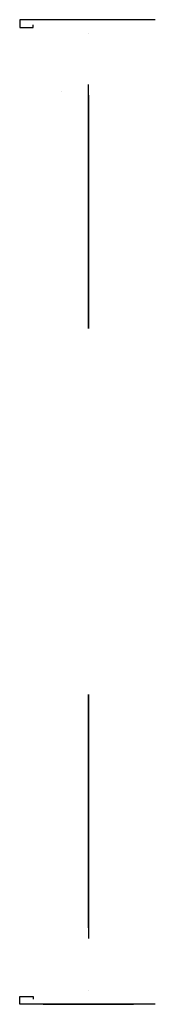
# Model space of a CAD drawing. Header units: millimetres. Extents: x 7761 to 10087, y 1045 to 1590.
# Tile 1 of 2: x 7761 to 7836, y 1045 to 1590. Entities that reach past the tile are written whole.
import ezdxf

# ---------------------------------------------------------------- set-up
doc = ezdxf.new("R2010")
doc.units = ezdxf.units.MM
doc.header["$LTSCALE"] = 11.25
doc.linetypes.add('ET_DASH_DOT', pattern=[15.3, 12, -1.5, 0.3, -1.5])
doc.layers.add('CENTRE', color=2, linetype='ET_DASH_DOT')
doc.layers.add('L50', color=6, linetype='Continuous')

msp = doc.modelspace()

# ---------------------------------------------------------------- linework, layer by layer
at = {"extrusion": (0, 0.814959, 0.579518)}
for p, q in [((7836.28, 1590.29, 1269.22), (7761.28, 1590.29, 1269.22)), ((7761.28, 1590.29, 1269.22), (7761.28, 1585.94, 1275.33)), ((7768.78, 1585.94, 1275.33), (7768.78, 1587.53, 1273.09)), ((7761.28, 1585.94, 1275.33), (7768.78, 1585.94, 1275.33))]:
    msp.add_line(p, q, dxfattribs=at)
at = {"extrusion": (0, -0.814959, 0.579518)}
for p, q in [((7761.28, 1045.29, 1269.22), (7761.28, 1049.63, 1275.33)), ((7761.28, 1049.63, 1275.33), (7768.78, 1049.63, 1275.33)), ((7768.78, 1049.63, 1275.33), (7768.78, 1048.04, 1273.09)), ((7836.28, 1045.29, 1269.22), (7761.28, 1045.29, 1269.22))]:
    msp.add_line(p, q, dxfattribs=at)
msp.add_line((7774.25, 1045.29, 1269.22), (7824.25, 1045.29, 1269.22))
at = {"layer": 'CENTRE', "extrusion": (-1, -6.85787e-10, -2.85868e-09)}
msp.add_line((7799.25, 1419.34, 695.97), (7799.25, 1569.18, 990.3), dxfattribs=at)
at = {"layer": 'CENTRE', "extrusion": (-1, 0, 0)}
for p, q in [((7784.25, 1550.54, 1246.47), (7784.25, 1550.54, 1257.83)), ((7799.25, 1548.44, 949.57), (7799.25, 1419.34, 695.97)), ((7799.25, 1087.63, 949.57), (7799.25, 1216.74, 695.97))]:
    msp.add_line(p, q, dxfattribs=at)
at = {"layer": 'CENTRE', "extrusion": (-1, 6.85787e-10, -2.85868e-09)}
msp.add_line((7799.25, 1216.74, 695.97), (7799.25, 1066.9, 990.3), dxfattribs=at)
at = {"layer": 'L50', "extrusion": (0, 1, 0)}
msp.add_line((7799.25, 1582.54, 1060.97), (7799.25, 1582.54, 1210.97), dxfattribs=at)
at = {"layer": 'L50', "extrusion": (0, -1, 0)}
msp.add_line((7799.25, 1053.04, 1060.97), (7799.25, 1053.04, 1210.97), dxfattribs=at)

doc.saveas('drawing.dxf')
